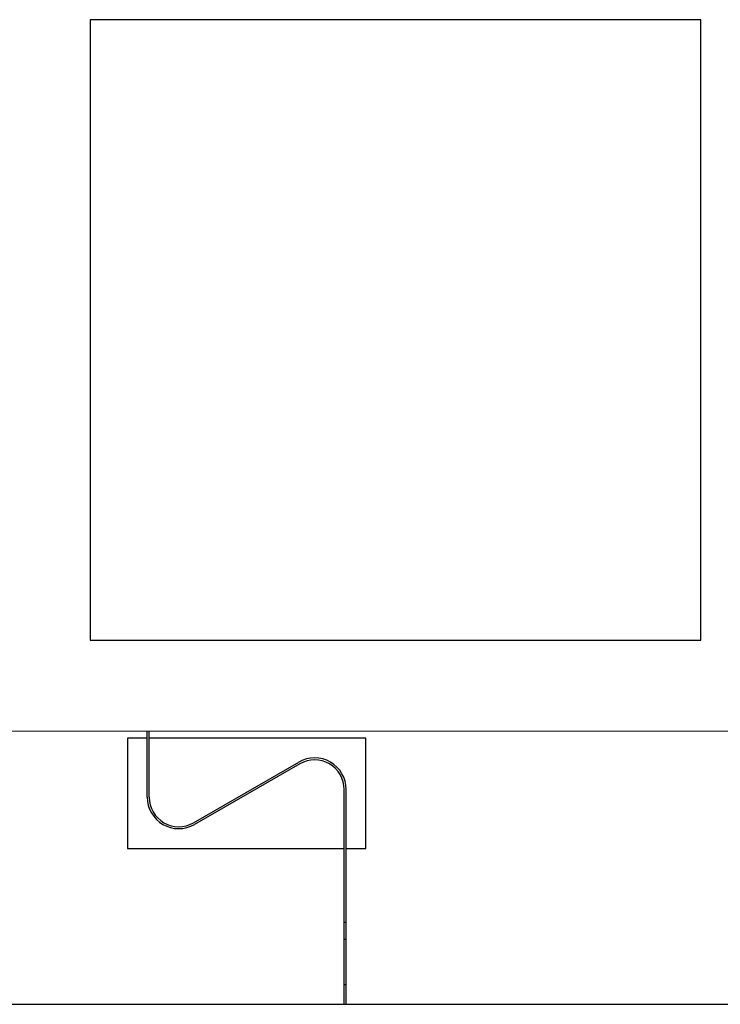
# Model space of a CAD drawing. Header units: inches. Extents: x -50 to 60, y -7 to 68.
# Tile 74 of 108: x 48.64 to 52.2, y 0.36 to 5.35. Entities that reach past the tile are written whole.
import ezdxf

# ---------------------------------------------------------------- set-up
doc = ezdxf.new("R2010")
doc.units = ezdxf.units.IN
doc.header["$LTSCALE"] = 1.21
doc.header["$MEASUREMENT"] = 0
doc.layers.get('0').update_dxf_attribs({"linetype": 'CONTINUOUS'})

msp = doc.modelspace()

# ---------------------------------------------------------------- linework, layer by layer
at = {"color": 7, "linetype": 'Continuous'}
for p, q in [((52.1012, 5.3535), (49.0012, 5.3535)), ((49.0012, 5.3535), (49.0012, 2.2035)), ((52.1012, 2.2035), (52.1012, 5.3535)), ((49.0012, 2.2035), (52.1012, 2.2035)), ((40.2912, 1.7485), (59.2912, 1.7399)), ((49.2912, 1.7067), (49.1912, 1.7067)), ((49.1912, 1.7067), (49.1912, 1.1476)), ((49.2912, 1.4076), (49.2912, 1.7445)), ((49.3012, 1.4076), (49.3012, 1.7444)), ((50.4012, 1.7067), (49.3012, 1.7067)), ((50.4012, 1.1476), (50.4012, 1.7067)), ((49.526, 1.2776), (50.0614, 1.5855)), ((50.0664, 1.5768), (49.531, 1.2689)), ((50.2912, 0.356), (50.2912, 1.4467)), ((50.3012, 0.356), (50.3012, 1.4467)), ((49.1912, 1.1476), (50.2912, 1.1476)), ((50.3012, 1.1476), (50.4012, 1.1476)), ((50.3012, 0.771), (50.2912, 0.771)), ((50.2912, 0.686), (50.3012, 0.686)), ((50.2912, 0.456), (50.3012, 0.456)), ((45.3212, 0.356), (54.2612, 0.356))]:
    msp.add_line(p, q, dxfattribs=at)
for centre, radius, start, end in [((50.1412, 1.4467), 0.16, 0, 119.8989), ((50.1412, 1.4467), 0.15, 0, 119.8989), ((49.4512, 1.4076), 0.16, 180, 299.8989), ((49.4512, 1.4076), 0.15, 180, 299.8989)]:
    msp.add_arc(centre, radius, start, end, dxfattribs=at)

doc.saveas('drawing.dxf')
